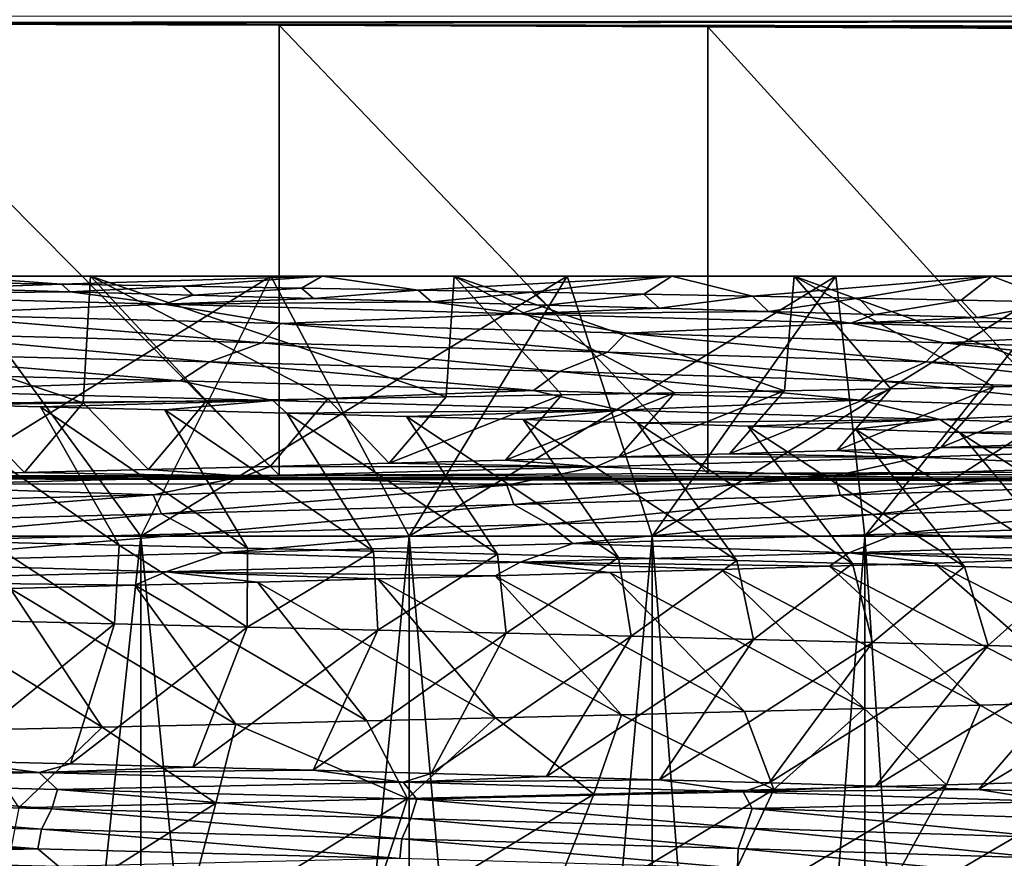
# Model space of a CAD drawing. Header units: metres. Extents: x -205 to 205, y -104 to 104.
# Tile 209 of 256: x -126.73 to -122.94, y -33.19 to -29.97. Entities that reach past the tile are written whole.
import ezdxf

# ---------------------------------------------------------------- set-up
doc = ezdxf.new("R2010")
doc.units = ezdxf.units.M
doc.layers.add('solid_01_2-CONSUMER_EHM_BOX_SW0001', color=7, linetype='CONTINUOUS')

msp = doc.modelspace()

# ---------------------------------------------------------------- linework, layer by layer
at = {"layer": 'solid_01_2-CONSUMER_EHM_BOX_SW0001'}
for points in [[(-200.010849, -74.958488), (-200.010773, 75.041512), (-0.010778, 75.04142)], [(-0.010849, -74.95858), (-200.010849, -74.958488), (-0.010778, 75.04142)], [(-112.002922, 40.641869, 63.099998), (-150.011154, -40.548634, 63.099998), (-150.011002, -39.448967, 63.099998)], [(-112.002922, 40.641869, 63.099998), (-112.003082, 39.542202, 63.099998), (-150.011154, -40.548634, 63.099998)], [(-112.002922, 40.641869, 63.099998), (-150.011002, -39.448967, 63.099998), (-149.999695, 39.547642, 63.099998)], [(-150.011154, -40.548634, 63.099998), (-112.003082, 39.542202, 63.099998), (-112.014389, -39.454407, 63.099998)], [(-173.512405, -37.4473, 108.5), (-88.501671, 37.540531, 108.5), (-173.501678, 37.5527, 108.5)], [(-173.512405, -37.4473, 108.5), (-88.512413, -37.459469, 108.5), (-88.501671, 37.540531, 108.5)], [(-129.218445, -29.980728, 9.104041), (-110.711334, -29.956289, 6), (-151.31134, -29.950476, 6)], [(-127.450356, -29.983692, 9.414596), (-110.711334, -29.956289, 6), (-129.218445, -29.980728, 9.104041)], [(-127.450356, -29.983692, 9.414596), (-110.768944, -30.013878, 12.6), (-110.711334, -29.956289, 6)], [(-127.450356, -29.983692, 9.414596), (-127.450607, -31.724094, 9.414596), (-125.729568, -31.719862, 9.927757)], [(-125.729317, -29.988417, 9.927757), (-110.768944, -30.013878, 12.6), (-127.450356, -29.983692, 9.414596)], [(-125.729317, -29.988417, 9.927757), (-127.450356, -29.983692, 9.414596), (-125.729568, -31.719862, 9.927757)], [(-125.729317, -29.988417, 9.927757), (-125.729568, -31.719862, 9.927757), (-124.07943, -31.713913, 10.63655)], [(-124.079185, -29.994837, 10.63655), (-110.768944, -30.013878, 12.6), (-125.729317, -29.988417, 9.927757)], [(-124.079185, -29.994837, 10.63655), (-125.729317, -29.988417, 9.927757), (-124.07943, -31.713913, 10.63655)], [(-124.079185, -29.994837, 10.63655), (-124.07943, -31.713913, 10.63655), (-122.522987, -31.706329, 11.531049)], [(-122.522743, -30.002867, 11.531049), (-110.768944, -30.013878, 12.6), (-124.079185, -29.994837, 10.63655)], [(-122.522743, -30.002867, 11.531049), (-124.079185, -29.994837, 10.63655), (-122.522987, -31.706329, 11.531049)], [(-126.99369, -30.953949, 34.199688), (-127.933792, -30.953814, 36.30542), (-126.455582, -30.954027, 35.816406)], [(-126.48317, -31.441334, 36.351681), (-126.455582, -30.954027, 35.816406), (-127.933792, -30.953814, 36.30542)], [(-126.48317, -31.441334, 36.351681), (-127.933792, -30.953814, 36.30542), (-126.966125, -31.448874, 36.533134)], [(-127.376099, -31.953894, 33.276855), (-126.99369, -30.953949, 34.199688), (-125.761543, -30.954126, 33.593327)], [(-127.376099, -31.953894, 15.723145), (-126.261688, -31.954054, 16.272701), (-126.99369, -30.953949, 14.800314)], [(-126.261688, -31.954054, 32.727299), (-127.376099, -31.953894, 33.276855), (-125.761543, -30.954126, 33.593327)], [(-127.040215, -30.977299, 12.939714), (-126.995468, -30.953949, 12.980997), (-126.567169, -30.985119, 13.104877)], [(-125.761543, -30.954126, 15.406674), (-125.563751, -30.954155, 13.583769), (-126.995468, -30.953949, 12.980997)], [(-126.567169, -30.985119, 13.104877), (-126.995468, -30.953949, 12.980997), (-125.563751, -30.954155, 13.583769)], [(-126.99369, -30.953949, 14.800314), (-125.761543, -30.954126, 15.406674), (-126.995468, -30.953949, 12.980997)], [(-125.761543, -30.954126, 33.593327), (-126.99369, -30.953949, 34.199688), (-126.455582, -30.954027, 35.816406)], [(-126.261688, -31.954054, 16.272701), (-125.761543, -30.954126, 15.406674), (-126.99369, -30.953949, 14.800314)], [(-126.567169, -30.985119, 13.104877), (-125.563751, -30.954155, 13.583769), (-126.101288, -30.992924, 13.289291)], [(-126.008224, -31.433798, 36.150856), (-126.455582, -30.954027, 35.816406), (-126.48317, -31.441334, 36.351681)], [(-125.761543, -30.954126, 33.593327), (-126.455582, -30.954027, 35.816406), (-125.055222, -30.954229, 35.147114)], [(-125.086197, -31.418634, 35.692776), (-125.055222, -30.954229, 35.147114), (-126.455582, -30.954027, 35.816406)], [(-125.542252, -31.426239, 35.931061), (-126.455582, -30.954027, 35.816406), (-126.008224, -31.433798, 36.150856)], [(-125.086197, -31.418634, 35.692776), (-126.455582, -30.954027, 35.816406), (-125.542252, -31.426239, 35.931061)], [(-126.261688, -31.954054, 32.727299), (-125.761543, -30.954126, 33.593327), (-124.620216, -30.95429, 32.829338)], [(-126.261688, -31.954054, 16.272701), (-125.228416, -31.954205, 16.963097), (-125.761543, -30.954126, 15.406674)], [(-125.228416, -31.954205, 32.036903), (-126.261688, -31.954054, 32.727299), (-124.620216, -30.95429, 32.829338)], [(-126.101288, -30.992924, 13.289291), (-125.563751, -30.954155, 13.583769), (-125.643333, -31.00071, 13.492638)], [(-125.761543, -30.954126, 15.406674), (-124.620216, -30.95429, 16.17066), (-125.563751, -30.954155, 13.583769)], [(-124.620216, -30.95429, 32.829338), (-125.761543, -30.954126, 33.593327), (-125.055222, -30.954229, 35.147114)], [(-125.228416, -31.954205, 16.963097), (-124.620216, -30.95429, 16.17066), (-125.761543, -30.954126, 15.406674)], [(-125.643333, -31.00071, 13.492638), (-125.563751, -30.954155, 13.583769), (-125.19429, -31.008457, 13.714476)], [(-124.620216, -30.95429, 16.17066), (-124.217369, -30.95435, 14.367545), (-125.563751, -30.954155, 13.583769)], [(-125.19429, -31.008457, 13.714476), (-125.563751, -30.954155, 13.583769), (-124.217369, -30.95435, 14.367545)], [(-125.228416, -31.954205, 32.036903), (-124.620216, -30.95429, 32.829338), (-123.586823, -30.954441, 31.924622)], [(-125.228416, -31.954205, 16.963097), (-124.294075, -31.954338, 17.782486), (-124.620216, -30.95429, 16.17066)], [(-124.294075, -31.954338, 31.217514), (-125.228416, -31.954205, 32.036903), (-123.586823, -30.954441, 31.924622)], [(-125.19429, -31.008457, 13.714476), (-124.217369, -30.95435, 14.367545), (-124.754921, -31.016165, 13.954379)], [(-124.640923, -31.410976, 35.436527), (-125.055222, -30.954229, 35.147114), (-125.086197, -31.418634, 35.692776)], [(-124.620216, -30.95429, 32.829338), (-125.055222, -30.954229, 35.147114), (-123.746719, -30.954416, 34.300041)], [(-123.784935, -31.395561, 34.871861), (-123.746719, -30.954416, 34.300041), (-125.055222, -30.954229, 35.147114)], [(-124.207001, -31.403278, 35.162754), (-125.055222, -30.954229, 35.147114), (-124.640923, -31.410976, 35.436527)], [(-123.784935, -31.395561, 34.871861), (-125.055222, -30.954229, 35.147114), (-124.207001, -31.403278, 35.162754)], [(-124.754921, -31.016165, 13.954379), (-124.217369, -30.95435, 14.367545), (-124.325722, -31.023855, 14.212029)], [(-124.620216, -30.95429, 16.17066), (-123.586823, -30.954441, 17.075378), (-124.217369, -30.95435, 14.367545)], [(-123.586823, -30.954441, 31.924622), (-124.620216, -30.95429, 32.829338), (-123.746719, -30.954416, 34.300041)], [(-124.294075, -31.954338, 17.782486), (-123.586823, -30.954441, 17.075378), (-124.620216, -30.95429, 16.17066)], [(-124.325722, -31.023855, 14.212029), (-124.217369, -30.95435, 14.367545), (-123.907166, -31.031551, 14.487119)], [(-124.294075, -31.954338, 31.217514), (-123.586823, -30.954441, 31.924622), (-122.682106, -30.954571, 30.891226)], [(-124.294075, -31.954338, 17.782486), (-123.474686, -31.954456, 18.716829), (-123.586823, -30.954441, 17.075378)], [(-123.474686, -31.954456, 30.283171), (-124.294075, -31.954338, 31.217514), (-122.682106, -30.954571, 30.891226)], [(-123.586823, -30.954441, 17.075378), (-122.986633, -30.954527, 15.310884), (-124.217369, -30.95435, 14.367545)], [(-123.907166, -31.031551, 14.487119), (-124.217369, -30.95435, 14.367545), (-122.986633, -30.954527, 15.310884)], [(-123.907166, -31.031551, 14.487119), (-122.986633, -30.954527, 15.310884), (-123.499741, -31.039274, 14.779347)], [(-123.375191, -31.387836, 34.564232), (-123.746719, -30.954416, 34.300041), (-123.784935, -31.395561, 34.871861)], [(-123.586823, -30.954441, 31.924622), (-123.746719, -30.954416, 34.300041), (-122.561409, -30.954588, 33.299549)], [(-122.59462, -31.372431, 33.900333), (-122.561409, -30.954588, 33.299549), (-123.746719, -30.954416, 34.300041)], [(-122.978264, -31.380121, 34.240261), (-123.746719, -30.954416, 34.300041), (-123.375191, -31.387836, 34.564232)], [(-122.59462, -31.372431, 33.900333), (-123.746719, -30.954416, 34.300041), (-122.978264, -31.380121, 34.240261)], [(-123.586823, -30.954441, 17.075378), (-122.682106, -30.954571, 18.108774), (-122.986633, -30.954527, 15.310884)], [(-122.682106, -30.954571, 30.891226), (-123.586823, -30.954441, 31.924622), (-122.561409, -30.954588, 33.299549)], [(-123.474686, -31.954456, 18.716829), (-122.682106, -30.954571, 18.108774), (-123.586823, -30.954441, 17.075378)], [(-123.499741, -31.039274, 14.779347), (-122.986633, -30.954527, 15.310884), (-123.103935, -31.047052, 15.088423)], [(-123.474686, -31.954456, 30.283171), (-122.682106, -30.954571, 30.891226), (-121.918121, -30.954681, 29.749899)], [(-123.474686, -31.954456, 18.716829), (-122.784294, -31.954556, 19.750099), (-122.682106, -30.954571, 18.108774)], [(-122.784294, -31.954556, 29.249901), (-123.474686, -31.954456, 30.283171), (-121.918121, -30.954681, 29.749899)], [(-123.103935, -31.047052, 15.088423), (-122.986633, -30.954527, 15.310884), (-122.720322, -31.054901, 15.414001)], [(-121.918121, -30.954681, 19.250101), (-121.88105, -30.954685, 16.409718), (-122.986633, -30.954527, 15.310884)], [(-122.720322, -31.054901, 15.414001), (-122.986633, -30.954527, 15.310884), (-121.88105, -30.954685, 16.409718)], [(-122.682106, -30.954571, 18.108774), (-121.918121, -30.954681, 19.250101), (-122.986633, -30.954527, 15.310884)], [(-127.013931, -31.000883, 12.994517), (-127.040215, -30.977299, 12.939714), (-126.567169, -30.985119, 13.104877)], [(-126.533066, -31.014261, 13.175609), (-127.013931, -31.000883, 12.994517), (-126.567169, -30.985119, 13.104877)], [(-126.533066, -31.014261, 13.175609), (-126.567169, -30.985119, 13.104877), (-126.101288, -30.992924, 13.289291)], [(-126.060326, -31.027451, 13.376275), (-126.533066, -31.014261, 13.175609), (-126.101288, -30.992924, 13.289291)], [(-126.060326, -31.027451, 13.376275), (-126.101288, -30.992924, 13.289291), (-125.643333, -31.00071, 13.492638)], [(-127.62439, -31.024675, 12.859061), (-127.013931, -31.000883, 12.994517), (-126.533066, -31.014261, 13.175609)], [(-127.62439, -31.024675, 12.859061), (-126.533066, -31.014261, 13.175609), (-126.173401, -31.061659, 13.383788)], [(-127.62439, -31.024675, 12.859061), (-126.173401, -31.061659, 13.383788), (-127.135429, -31.100246, 13.065533)], [(-126.173401, -31.061659, 13.383788), (-126.533066, -31.014261, 13.175609), (-126.060326, -31.027451, 13.376275)], [(-126.173401, -31.061659, 13.383788), (-126.060326, -31.027451, 13.376275), (-125.596474, -31.040434, 13.596131)], [(-125.596474, -31.040434, 13.596131), (-126.060326, -31.027451, 13.376275), (-125.643333, -31.00071, 13.492638)], [(-125.596474, -31.040434, 13.596131), (-125.643333, -31.00071, 13.492638), (-125.19429, -31.008457, 13.714476)], [(-125.142426, -31.053112, 13.834527), (-125.596474, -31.040434, 13.596131), (-125.19429, -31.008457, 13.714476)], [(-125.142426, -31.053112, 13.834527), (-125.19429, -31.008457, 13.714476), (-124.754921, -31.016165, 13.954379)], [(-124.698944, -31.065454, 14.091014), (-125.142426, -31.053112, 13.834527), (-124.754921, -31.016165, 13.954379)], [(-124.698944, -31.065454, 14.091014), (-124.754921, -31.016165, 13.954379), (-124.325722, -31.023855, 14.212029)], [(-124.266632, -31.077576, 14.365533), (-124.698944, -31.065454, 14.091014), (-124.325722, -31.023855, 14.212029)], [(-124.266632, -31.077576, 14.365533), (-124.325722, -31.023855, 14.212029), (-123.907166, -31.031551, 14.487119)], [(-123.8461, -31.08959, 14.657997), (-124.266632, -31.077576, 14.365533), (-123.907166, -31.031551, 14.487119)], [(-123.8461, -31.08959, 14.657997), (-123.907166, -31.031551, 14.487119), (-123.499741, -31.039274, 14.779347)], [(-126.173401, -31.061659, 13.383788), (-125.722321, -31.137018, 13.646832), (-127.135429, -31.100246, 13.065533)], [(-126.173401, -31.061659, 13.383788), (-125.596474, -31.040434, 13.596131), (-125.142426, -31.053112, 13.834527)], [(-126.173401, -31.061659, 13.383788), (-125.142426, -31.053112, 13.834527), (-124.80056, -31.098631, 14.088148)], [(-126.173401, -31.061659, 13.383788), (-124.80056, -31.098631, 14.088148), (-125.722321, -31.137018, 13.646832)], [(-124.80056, -31.098631, 14.088148), (-125.142426, -31.053112, 13.834527), (-124.698944, -31.065454, 14.091014)], [(-124.80056, -31.098631, 14.088148), (-124.698944, -31.065454, 14.091014), (-124.266632, -31.077576, 14.365533)], [(-123.437927, -31.101612, 14.968193), (-123.8461, -31.08959, 14.657997), (-123.499741, -31.039274, 14.779347)], [(-123.437927, -31.101612, 14.968193), (-123.499741, -31.039274, 14.779347), (-123.103935, -31.047052, 15.088423)], [(-123.042747, -31.113756, 15.295897), (-123.437927, -31.101612, 14.968193), (-123.103935, -31.047052, 15.088423)], [(-123.042747, -31.113756, 15.295897), (-123.103935, -31.047052, 15.088423), (-122.720322, -31.054901, 15.414001)], [(-122.661079, -31.126011, 15.640711), (-123.042747, -31.113756, 15.295897), (-122.720322, -31.054901, 15.414001)], [(-127.135429, -31.100246, 13.065533), (-125.795578, -31.210215, 13.643132), (-127.209618, -31.173416, 13.07074)], [(-127.135429, -31.100246, 13.065533), (-125.722321, -31.137018, 13.646832), (-125.795578, -31.210215, 13.643132)], [(-124.80056, -31.098631, 14.088148), (-124.393768, -31.173777, 14.401545), (-125.722321, -31.137018, 13.646832)], [(-124.80056, -31.098631, 14.088148), (-124.266632, -31.077576, 14.365533), (-123.8461, -31.08959, 14.657997)], [(-124.80056, -31.098631, 14.088148), (-123.8461, -31.08959, 14.657997), (-123.528534, -31.135588, 14.96139)], [(-124.80056, -31.098631, 14.088148), (-123.528534, -31.135588, 14.96139), (-124.393768, -31.173777, 14.401545)], [(-123.528534, -31.135588, 14.96139), (-123.8461, -31.08959, 14.657997), (-123.437927, -31.101612, 14.968193)], [(-123.528534, -31.135588, 14.96139), (-123.437927, -31.101612, 14.968193), (-123.042747, -31.113756, 15.295897)], [(-125.722321, -31.137018, 13.646832), (-124.465019, -31.247002, 14.389235), (-125.795578, -31.210215, 13.643132)], [(-125.722321, -31.137018, 13.646832), (-124.393768, -31.173777, 14.401545), (-124.465019, -31.247002, 14.389235)], [(-123.528534, -31.135588, 14.96139), (-123.171501, -31.21052, 15.318436), (-124.393768, -31.173777, 14.401545)], [(-123.528534, -31.135588, 14.96139), (-123.042747, -31.113756, 15.295897), (-122.661079, -31.126011, 15.640711)], [(-123.528534, -31.135588, 14.96139), (-122.661079, -31.126011, 15.640711), (-122.377609, -31.172529, 15.989125)], [(-123.528534, -31.135588, 14.96139), (-122.377609, -31.172529, 15.989125), (-123.171501, -31.21052, 15.318436)], [(-127.209618, -31.173416, 13.07074), (-125.997749, -31.284206, 13.551562), (-127.425247, -31.247318, 13.00431)], [(-127.209618, -31.173416, 13.07074), (-125.795578, -31.210215, 13.643132), (-125.997749, -31.284206, 13.551562)], [(-124.393768, -31.173777, 14.401545), (-123.239761, -31.283773, 15.297942), (-124.465019, -31.247002, 14.389235)], [(-124.393768, -31.173777, 14.401545), (-123.171501, -31.21052, 15.318436), (-123.239761, -31.283773, 15.297942)], [(-122.377609, -31.172529, 15.989125), (-122.074486, -31.247246, 16.382086), (-123.171501, -31.21052, 15.318436)], [(-125.795578, -31.210215, 13.643132), (-124.650856, -31.321085, 14.27482), (-125.997749, -31.284206, 13.551562)], [(-125.795578, -31.210215, 13.643132), (-124.465019, -31.247002, 14.389235), (-124.650856, -31.321085, 14.27482)], [(-123.171501, -31.21052, 15.318436), (-122.13887, -31.320526, 16.353981), (-123.239761, -31.283773, 15.297942)], [(-123.171501, -31.21052, 15.318436), (-122.074486, -31.247246, 16.382086), (-122.13887, -31.320526, 16.353981)], [(-127.425247, -31.247318, 13.00431), (-126.109451, -31.357441, 13.475553), (-127.547791, -31.320498, 12.942412)], [(-127.425247, -31.247318, 13.00431), (-125.997749, -31.284206, 13.551562), (-126.109451, -31.357441, 13.475553)], [(-124.465019, -31.247002, 14.389235), (-123.406746, -31.357946, 15.163241), (-124.650856, -31.321085, 14.27482)], [(-124.465019, -31.247002, 14.389235), (-123.239761, -31.283773, 15.297942), (-123.406746, -31.357946, 15.163241)], [(-125.997749, -31.284206, 13.551562), (-124.75013, -31.394373, 14.186449), (-126.109451, -31.357441, 13.475553)], [(-125.997749, -31.284206, 13.551562), (-124.650856, -31.321085, 14.27482), (-124.75013, -31.394373, 14.186449)], [(-123.239761, -31.283773, 15.297942), (-122.285004, -31.394793, 16.201996), (-123.406746, -31.357946, 15.163241)], [(-123.239761, -31.283773, 15.297942), (-122.13887, -31.320526, 16.353981), (-122.285004, -31.394793, 16.201996)], [(-127.547791, -31.320498, 12.942412), (-126.109451, -31.357441, 13.475553), (-127.174721, -31.395668, 13.012691)], [(-124.650856, -31.321085, 14.27482), (-123.492264, -31.431292, 15.064348), (-124.75013, -31.394373, 14.186449)], [(-124.650856, -31.321085, 14.27482), (-123.406746, -31.357946, 15.163241), (-123.492264, -31.431292, 15.064348)], [(-126.109451, -31.357441, 13.475553), (-125.753838, -31.432463, 13.589856), (-127.174721, -31.395668, 13.012691)], [(-126.109451, -31.357441, 13.475553), (-124.75013, -31.394373, 14.186449), (-125.753838, -31.432463, 13.589856)], [(-123.406746, -31.357946, 15.163241), (-122.355789, -31.468191, 16.094694), (-123.492264, -31.431292, 15.064348)], [(-123.406746, -31.357946, 15.163241), (-122.285004, -31.394793, 16.201996), (-122.355789, -31.468191, 16.094694)], [(-123.182114, -31.613129, 33.823212), (-122.59462, -31.372431, 33.900333), (-122.978264, -31.380121, 34.240261)], [(-123.182114, -31.613129, 33.823212), (-122.794685, -31.600964, 33.483631), (-122.59462, -31.372431, 33.900333)], [(-127.174721, -31.395668, 13.012691), (-125.753838, -31.432463, 13.589856), (-127.134354, -31.444319, 12.959406)], [(-124.75013, -31.394373, 14.186449), (-124.417084, -31.469244, 14.341533), (-125.753838, -31.432463, 13.589856)], [(-125.306236, -31.673689, 35.254932), (-124.640923, -31.410976, 35.436527), (-125.086197, -31.418634, 35.692776)], [(-125.306236, -31.673689, 35.254932), (-124.858658, -31.661596, 35.005169), (-124.640923, -31.410976, 35.436527)], [(-124.858658, -31.661596, 35.005169), (-124.207001, -31.403278, 35.162754), (-124.640923, -31.410976, 35.436527)], [(-124.858658, -31.661596, 35.005169), (-124.421906, -31.6495, 34.736816), (-124.207001, -31.403278, 35.162754)], [(-124.75013, -31.394373, 14.186449), (-123.492264, -31.431292, 15.064348), (-124.417084, -31.469244, 14.341533)], [(-124.421906, -31.6495, 34.736816), (-123.784935, -31.395561, 34.871861), (-124.207001, -31.403278, 35.162754)], [(-124.421906, -31.6495, 34.736816), (-123.996521, -31.637396, 34.450195), (-123.784935, -31.395561, 34.871861)], [(-123.996521, -31.637396, 34.450195), (-123.375191, -31.387836, 34.564232), (-123.784935, -31.395561, 34.871861)], [(-123.996521, -31.637396, 34.450195), (-123.583054, -31.625273, 34.14558), (-123.375191, -31.387836, 34.564232)], [(-123.583054, -31.625273, 34.14558), (-122.978264, -31.380121, 34.240261), (-123.375191, -31.387836, 34.564232)], [(-123.583054, -31.625273, 34.14558), (-123.182114, -31.613129, 33.823212), (-122.978264, -31.380121, 34.240261)], [(-127.194466, -31.722166, 36.060596), (-126.709045, -31.710024, 35.888977), (-126.966125, -31.448874, 36.533134)], [(-125.753838, -31.432463, 13.589856), (-126.648056, -31.456656, 13.134436), (-127.134354, -31.444319, 12.959406)], [(-126.34494, -31.989016, 12.152411), (-127.134354, -31.444319, 12.959406), (-126.648056, -31.456656, 13.134436)], [(-126.34494, -31.989016, 12.152411), (-126.84639, -31.977285, 11.974358), (-127.134354, -31.444319, 12.959406)], [(-126.709045, -31.710024, 35.888977), (-126.48317, -31.441334, 36.351681), (-126.966125, -31.448874, 36.533134)], [(-126.709045, -31.710024, 35.888977), (-126.231941, -31.697895, 35.697227), (-126.48317, -31.441334, 36.351681)], [(-125.753838, -31.432463, 13.589856), (-126.169586, -31.468988, 13.329875), (-126.648056, -31.456656, 13.134436)], [(-126.231941, -31.697895, 35.697227), (-126.008224, -31.433798, 36.150856), (-126.48317, -31.441334, 36.351681)], [(-126.231941, -31.697895, 35.697227), (-125.76416, -31.685785, 35.485752), (-126.008224, -31.433798, 36.150856)], [(-125.753838, -31.432463, 13.589856), (-125.699829, -31.481321, 13.545368), (-126.169586, -31.468988, 13.329875)], [(-125.76416, -31.685785, 35.485752), (-125.542252, -31.426239, 35.931061), (-126.008224, -31.433798, 36.150856)], [(-125.76416, -31.685785, 35.485752), (-125.306236, -31.673689, 35.254932), (-125.542252, -31.426239, 35.931061)], [(-125.753838, -31.432463, 13.589856), (-124.417084, -31.469244, 14.341533), (-125.699829, -31.481321, 13.545368)], [(-125.306236, -31.673689, 35.254932), (-125.086197, -31.418634, 35.692776), (-125.542252, -31.426239, 35.931061)], [(-123.492264, -31.431292, 15.064348), (-123.186371, -31.50601, 15.256531), (-124.417084, -31.469244, 14.341533)], [(-123.492264, -31.431292, 15.064348), (-122.355789, -31.468191, 16.094694), (-123.186371, -31.50601, 15.256531)], [(-125.851074, -32.000744, 12.350531), (-126.648056, -31.456656, 13.134436), (-126.169586, -31.468988, 13.329875)], [(-125.851074, -32.000744, 12.350531), (-126.34494, -31.989016, 12.152411), (-126.648056, -31.456656, 13.134436)], [(-125.365601, -32.01247, 12.568393), (-126.169586, -31.468988, 13.329875), (-125.699829, -31.481321, 13.545368)], [(-125.365601, -32.01247, 12.568393), (-125.851074, -32.000744, 12.350531), (-126.169586, -31.468988, 13.329875)], [(-124.417084, -31.469244, 14.341533), (-125.239624, -31.493652, 13.780558), (-125.699829, -31.481321, 13.545368)], [(-124.889297, -32.024197, 12.805645), (-125.699829, -31.481321, 13.545368), (-125.239624, -31.493652, 13.780558)], [(-124.889297, -32.024197, 12.805645), (-125.365601, -32.01247, 12.568393), (-125.699829, -31.481321, 13.545368)], [(-124.417084, -31.469244, 14.341533), (-124.789848, -31.505981, 14.035086), (-125.239624, -31.493652, 13.780558)], [(-124.417084, -31.469244, 14.341533), (-124.351364, -31.518309, 14.308574), (-124.789848, -31.505981, 14.035086)], [(-124.417084, -31.469244, 14.341533), (-123.186371, -31.50601, 15.256531), (-124.351364, -31.518309, 14.308574)], [(-122.355789, -31.468191, 16.094694), (-122.080833, -31.542759, 16.319471), (-123.186371, -31.50601, 15.256531)], [(-124.422951, -32.035919, 13.061901), (-125.239624, -31.493652, 13.780558), (-124.789848, -31.505981, 14.035086)], [(-124.422951, -32.035919, 13.061901), (-124.889297, -32.024197, 12.805645), (-125.239624, -31.493652, 13.780558)], [(-123.9673, -32.047642, 13.336744), (-124.789848, -31.505981, 14.035086), (-124.351364, -31.518309, 14.308574)], [(-123.9673, -32.047642, 13.336744), (-124.422951, -32.035919, 13.061901), (-124.789848, -31.505981, 14.035086)], [(-123.186371, -31.50601, 15.256531), (-123.924927, -31.530634, 14.600487), (-124.351364, -31.518309, 14.308574)], [(-123.523102, -32.059357, 13.629728), (-124.351364, -31.518309, 14.308574), (-123.924927, -31.530634, 14.600487)], [(-123.523102, -32.059357, 13.629728), (-123.9673, -32.047642, 13.336744), (-124.351364, -31.518309, 14.308574)], [(-123.186371, -31.50601, 15.256531), (-123.511253, -31.542953, 14.910222), (-123.924927, -31.530634, 14.600487)], [(-123.186371, -31.50601, 15.256531), (-123.111053, -31.555271, 15.237175), (-123.511253, -31.542953, 14.910222)], [(-123.186371, -31.50601, 15.256531), (-122.080833, -31.542759, 16.319471), (-123.111053, -31.555271, 15.237175)], [(-123.09108, -32.071068, 13.940378), (-123.924927, -31.530634, 14.600487), (-123.511253, -31.542953, 14.910222)], [(-123.09108, -32.071068, 13.940378), (-123.523102, -32.059357, 13.629728), (-123.924927, -31.530634, 14.600487)], [(-122.671921, -32.082771, 14.268188), (-123.511253, -31.542953, 14.910222), (-123.111053, -31.555271, 15.237175)], [(-122.671921, -32.082771, 14.268188), (-123.09108, -32.071068, 13.940378), (-123.511253, -31.542953, 14.910222)], [(-122.080833, -31.542759, 16.319471), (-122.725052, -31.567587, 15.580745), (-123.111053, -31.555271, 15.237175)], [(-122.266319, -32.09446, 14.612625), (-123.111053, -31.555271, 15.237175), (-122.725052, -31.567587, 15.580745)], [(-122.266319, -32.09446, 14.612625), (-122.671921, -32.082771, 14.268188), (-123.111053, -31.555271, 15.237175)], [(-122.141357, -31.613855, 32.764278), (-122.794685, -31.600964, 33.483631), (-123.182114, -31.613129, 33.823212)], [(-123.262718, -31.650469, 33.824089), (-123.996521, -31.637396, 34.450195), (-124.421906, -31.6495, 34.736816)], [(-123.262718, -31.650469, 33.824089), (-123.583054, -31.625273, 34.14558), (-123.996521, -31.637396, 34.450195)], [(-123.262718, -31.650469, 33.824089), (-123.182114, -31.613129, 33.823212), (-123.583054, -31.625273, 34.14558)], [(-122.141357, -31.613855, 32.764278), (-123.182114, -31.613129, 33.823212), (-123.262718, -31.650469, 33.824089)], [(-122.141357, -31.613855, 32.764278), (-123.262718, -31.650469, 33.824089), (-122.447662, -31.686005, 33.010551)], [(-124.509903, -31.687063, 34.732567), (-125.306236, -31.673689, 35.254932), (-125.76416, -31.685785, 35.485752)], [(-124.509903, -31.687063, 34.732567), (-124.858658, -31.661596, 35.005169), (-125.306236, -31.673689, 35.254932)], [(-124.509903, -31.687063, 34.732567), (-124.421906, -31.6495, 34.736816), (-124.858658, -31.661596, 35.005169)], [(-123.262718, -31.650469, 33.824089), (-124.421906, -31.6495, 34.736816), (-124.509903, -31.687063, 34.732567)], [(-123.262718, -31.650469, 33.824089), (-124.509903, -31.687063, 34.732567), (-123.591095, -31.722408, 34.024017)], [(-123.262718, -31.650469, 33.824089), (-123.591095, -31.722408, 34.024017), (-122.447662, -31.686005, 33.010551)], [(-125.862129, -31.723642, 35.475727), (-126.709045, -31.710024, 35.888977), (-127.194466, -31.722166, 36.060596)], [(-125.862129, -31.723642, 35.475727), (-126.231941, -31.697895, 35.697227), (-126.709045, -31.710024, 35.888977)], [(-125.862129, -31.723642, 35.475727), (-125.76416, -31.685785, 35.485752), (-126.231941, -31.697895, 35.697227)], [(-124.509903, -31.687063, 34.732567), (-125.76416, -31.685785, 35.485752), (-125.862129, -31.723642, 35.475727)], [(-124.509903, -31.687063, 34.732567), (-125.862129, -31.723642, 35.475727), (-124.853539, -31.758793, 34.884865)], [(-124.07943, -31.713913, 10.63655), (-125.729568, -31.719862, 9.927757), (-112.511597, -31.756031, 6)], [(-124.509903, -31.687063, 34.732567), (-124.853539, -31.758793, 34.884865), (-123.591095, -31.722408, 34.024017)], [(-122.522987, -31.706329, 11.531049), (-124.07943, -31.713913, 10.63655), (-112.511597, -31.756031, 6)], [(-122.447662, -31.686005, 33.010551), (-123.591095, -31.722408, 34.024017), (-123.569695, -31.796051, 33.971012)], [(-122.447662, -31.686005, 33.010551), (-123.569695, -31.796051, 33.971012), (-122.432358, -31.759619, 32.954449)], [(-149.512772, -39.950733, 6), (-112.512764, -39.956032, 6), (-149.511597, -31.750734, 6)], [(-132.804474, -31.726038, 9.104041), (-149.511597, -31.750734, 6), (-112.511597, -31.756031, 6)], [(-112.512764, -39.956032, 6), (-112.511597, -31.756031, 6), (-149.511597, -31.750734, 6)], [(-131.011597, -31.727201, 9), (-132.804474, -31.726038, 9.104041), (-112.511597, -31.756031, 6)], [(-129.218704, -31.726551, 9.104041), (-131.011597, -31.727201, 9), (-112.511597, -31.756031, 6)], [(-127.450607, -31.724094, 9.414596), (-129.218704, -31.726551, 9.104041), (-112.511597, -31.756031, 6)], [(-125.729568, -31.719862, 9.927757), (-127.450607, -31.724094, 9.414596), (-112.511597, -31.756031, 6)], [(-125.862129, -31.723642, 35.475727), (-127.194466, -31.722166, 36.060596), (-127.29792, -31.76021, 36.040668)], [(-125.862129, -31.723642, 35.475727), (-127.29792, -31.76021, 36.040668), (-126.214371, -31.795164, 35.579697)], [(-125.862129, -31.723642, 35.475727), (-126.214371, -31.795164, 35.579697), (-124.853539, -31.758793, 34.884865)], [(-123.591095, -31.722408, 34.024017), (-124.853539, -31.758793, 34.884865), (-124.826584, -31.832464, 34.835548)], [(-123.591095, -31.722408, 34.024017), (-124.826584, -31.832464, 34.835548), (-123.569695, -31.796051, 33.971012)], [(-127.29792, -31.76021, 36.040668), (-127.652245, -31.831526, 36.0966), (-126.214371, -31.795164, 35.579697)], [(-124.853539, -31.758793, 34.884865), (-126.214371, -31.795164, 35.579697), (-126.182434, -31.868862, 35.534637)], [(-124.853539, -31.758793, 34.884865), (-126.182434, -31.868862, 35.534637), (-124.826584, -31.832464, 34.835548)], [(-122.432358, -31.759619, 32.954449), (-123.569695, -31.796051, 33.971012), (-123.444252, -31.871508, 33.867325)], [(-122.432358, -31.759619, 32.954449), (-123.444252, -31.871508, 33.867325), (-122.318512, -31.834988, 32.833012)], [(-126.214371, -31.795164, 35.579697), (-127.652245, -31.831526, 36.0966), (-127.615952, -31.905251, 36.056259)], [(-126.214371, -31.795164, 35.579697), (-127.615952, -31.905251, 36.056259), (-126.182434, -31.868862, 35.534637)], [(-123.569695, -31.796051, 33.971012), (-124.826584, -31.832464, 34.835548), (-124.692207, -31.908012, 34.750443)], [(-123.569695, -31.796051, 33.971012), (-124.692207, -31.908012, 34.750443), (-123.444252, -31.871508, 33.867325)], [(-124.826584, -31.832464, 34.835548), (-126.182434, -31.868862, 35.534637), (-126.041748, -31.9445, 35.468742)], [(-124.826584, -31.832464, 34.835548), (-126.041748, -31.9445, 35.468742), (-124.692207, -31.908012, 34.750443)], [(-122.318512, -31.834988, 32.833012), (-123.444252, -31.871508, 33.867325), (-123.353851, -31.945621, 33.823811)], [(-122.318512, -31.834988, 32.833012), (-123.353851, -31.945621, 33.823811), (-122.232864, -31.909046, 32.776749)], [(-126.182434, -31.868862, 35.534637), (-127.615952, -31.905251, 36.056259), (-127.471588, -31.980978, 36.009777)], [(-126.182434, -31.868862, 35.534637), (-127.471588, -31.980978, 36.009777), (-126.041748, -31.9445, 35.468742)], [(-123.444252, -31.871508, 33.867325), (-124.692207, -31.908012, 34.750443), (-124.598915, -31.98218, 34.719891)], [(-123.444252, -31.871508, 33.867325), (-124.598915, -31.98218, 34.719891), (-123.353851, -31.945621, 33.823811)], [(-124.692207, -31.908012, 34.750443), (-126.041748, -31.9445, 35.468742), (-125.947365, -32.018723, 35.451187)], [(-124.692207, -31.908012, 34.750443), (-125.947365, -32.018723, 35.451187), (-124.598915, -31.98218, 34.719891)], [(-122.232864, -31.909046, 32.776749), (-123.353851, -31.945621, 33.823811), (-122.392975, -31.981779, 33.008644)], [(-126.041748, -31.9445, 35.468742), (-127.471588, -31.980978, 36.009777), (-127.377838, -32.055252, 36.005016)], [(-126.041748, -31.9445, 35.468742), (-127.377838, -32.055252, 36.005016), (-125.947365, -32.018723, 35.451187)], [(-127.377609, -42.453896, 33.276855), (-127.376099, -31.953894, 33.276855), (-126.261688, -31.954054, 32.727299)], [(-127.377609, -42.453896, 15.723145), (-126.263199, -42.454056, 16.272701), (-127.376099, -31.953894, 15.723145)], [(-127.377609, -42.453896, 33.276855), (-126.261688, -31.954054, 32.727299), (-126.263199, -42.454056, 32.727299)], [(-126.263199, -42.454056, 16.272701), (-126.261688, -31.954054, 16.272701), (-127.376099, -31.953894, 15.723145)], [(-126.363281, -32.29163, 12.145512), (-126.883072, -32.279301, 11.962233), (-126.84639, -31.977285, 11.974358)], [(-126.363281, -32.29163, 12.145512), (-126.84639, -31.977285, 11.974358), (-126.34494, -31.989016, 12.152411)], [(-126.263199, -42.454056, 32.727299), (-126.261688, -31.954054, 32.727299), (-125.228416, -31.954205, 32.036903)], [(-126.263199, -42.454056, 16.272701), (-125.229927, -42.454205, 16.963097), (-126.261688, -31.954054, 16.272701)], [(-126.263199, -42.454056, 32.727299), (-125.228416, -31.954205, 32.036903), (-125.229927, -42.454205, 32.036903)], [(-125.229927, -42.454205, 16.963097), (-125.228416, -31.954205, 16.963097), (-126.261688, -31.954054, 16.272701)], [(-125.229927, -42.454205, 32.036903), (-125.228416, -31.954205, 32.036903), (-124.294075, -31.954338, 31.217514)], [(-125.229927, -42.454205, 16.963097), (-124.295586, -42.454338, 17.782486), (-125.228416, -31.954205, 16.963097)], [(-125.229927, -42.454205, 32.036903), (-124.294075, -31.954338, 31.217514), (-124.295586, -42.454338, 31.217514)], [(-124.295586, -42.454338, 17.782486), (-124.294075, -31.954338, 17.782486), (-125.228416, -31.954205, 16.963097)], [(-123.353851, -31.945621, 33.823811), (-124.598915, -31.98218, 34.719891), (-123.537292, -32.018204, 34.029598)], [(-124.295586, -42.454338, 31.217514), (-124.294075, -31.954338, 31.217514), (-123.474686, -31.954456, 30.283171)], [(-124.295586, -42.454338, 17.782486), (-123.476196, -42.454456, 18.716829), (-124.294075, -31.954338, 17.782486)], [(-124.295586, -42.454338, 31.217514), (-123.474686, -31.954456, 30.283171), (-123.476196, -42.454456, 30.283171)], [(-123.476196, -42.454456, 18.716829), (-123.474686, -31.954456, 18.716829), (-124.294075, -31.954338, 17.782486)], [(-123.353851, -31.945621, 33.823811), (-123.537292, -32.018204, 34.029598), (-122.392975, -31.981779, 33.008644)], [(-123.476196, -42.454456, 30.283171), (-123.474686, -31.954456, 30.283171), (-122.784294, -31.954556, 29.249901)], [(-123.476196, -42.454456, 18.716829), (-122.785805, -42.454556, 19.750099), (-123.474686, -31.954456, 18.716829)], [(-123.476196, -42.454456, 30.283171), (-122.784294, -31.954556, 29.249901), (-122.785805, -42.454556, 29.249901)], [(-122.785805, -42.454556, 19.750099), (-122.784294, -31.954556, 19.750099), (-123.474686, -31.954456, 18.716829)], [(-125.851601, -32.303764, 12.350327), (-126.363281, -32.29163, 12.145512), (-126.34494, -31.989016, 12.152411)], [(-125.851601, -32.303764, 12.350327), (-126.34494, -31.989016, 12.152411), (-125.851074, -32.000744, 12.350531)], [(-124.598915, -31.98218, 34.719891), (-125.947365, -32.018723, 35.451187), (-124.801636, -32.054611, 34.897644)], [(-125.851601, -32.303764, 12.350327), (-125.851074, -32.000744, 12.350531), (-125.365601, -32.01247, 12.568393)], [(-125.348907, -32.315712, 12.576328), (-125.851601, -32.303764, 12.350327), (-125.365601, -32.01247, 12.568393)], [(-125.348907, -32.315712, 12.576328), (-125.365601, -32.01247, 12.568393), (-124.889297, -32.024197, 12.805645)], [(-124.598915, -31.98218, 34.719891), (-124.801636, -32.054611, 34.897644), (-123.537292, -32.018204, 34.029598)], [(-123.537292, -32.018204, 34.029598), (-124.801636, -32.054611, 34.897644), (-123.610901, -32.069744, 34.166862)], [(-123.537292, -32.018204, 34.029598), (-123.610901, -32.069744, 34.166862), (-123.207489, -32.05756, 33.844387)], [(-122.392975, -31.981779, 33.008644), (-123.537292, -32.018204, 34.029598), (-122.443695, -32.033176, 33.149529)], [(-123.537292, -32.018204, 34.029598), (-123.207489, -32.05756, 33.844387), (-122.818169, -32.045368, 33.505096)], [(-123.537292, -32.018204, 34.029598), (-122.818169, -32.045368, 33.505096), (-122.443695, -32.033176, 33.149529)], [(-127.377838, -32.055252, 36.005016), (-127.606903, -32.127384, 36.122498), (-126.165306, -32.091003, 35.599297)], [(-125.947365, -32.018723, 35.451187), (-127.377838, -32.055252, 36.005016), (-126.165306, -32.091003, 35.599297)], [(-125.947365, -32.018723, 35.451187), (-126.165306, -32.091003, 35.599297), (-124.801636, -32.054611, 34.897644)], [(-124.801636, -32.054611, 34.897644), (-126.165306, -32.091003, 35.599297), (-124.897942, -32.106293, 35.028122)], [(-124.856079, -32.327541, 12.823118), (-125.348907, -32.315712, 12.576328), (-124.889297, -32.024197, 12.805645)], [(-124.801636, -32.054611, 34.897644), (-124.897942, -32.106293, 35.028122), (-124.456902, -32.094112, 34.759254)], [(-124.856079, -32.327541, 12.823118), (-124.889297, -32.024197, 12.805645), (-124.422951, -32.035919, 13.061901)], [(-124.373993, -32.33934, 13.090264), (-124.856079, -32.327541, 12.823118), (-124.422951, -32.035919, 13.061901)], [(-124.801636, -32.054611, 34.897644), (-124.456902, -32.094112, 34.759254), (-124.027634, -32.081928, 34.471992)], [(-124.801636, -32.054611, 34.897644), (-124.027634, -32.081928, 34.471992), (-123.610901, -32.069744, 34.166862)], [(-124.373993, -32.33934, 13.090264), (-124.422951, -32.035919, 13.061901), (-123.9673, -32.047642, 13.336744)], [(-123.903488, -32.351185, 13.377298), (-124.373993, -32.33934, 13.090264), (-123.9673, -32.047642, 13.336744)], [(-123.903488, -32.351185, 13.377298), (-123.9673, -32.047642, 13.336744), (-123.523102, -32.059357, 13.629728)], [(-122.818169, -32.045368, 33.505096), (-123.207489, -32.05756, 33.844387), (-122.179245, -32.580841, 34.309612)], [(-126.165306, -32.091003, 35.599297), (-127.606903, -32.127384, 36.122498), (-126.28392, -32.142834, 35.719147)], [(-126.165306, -32.091003, 35.599297), (-126.28392, -32.142834, 35.719147), (-125.812233, -32.130653, 35.508572)], [(-126.165306, -32.091003, 35.599297), (-125.812233, -32.130653, 35.508572), (-125.349976, -32.118473, 35.278069)], [(-126.165306, -32.091003, 35.599297), (-125.349976, -32.118473, 35.278069), (-124.897942, -32.106293, 35.028122)], [(-124.456902, -32.094112, 34.759254), (-124.897942, -32.106293, 35.028122), (-123.938744, -32.628975, 35.64513)], [(-124.027634, -32.081928, 34.471992), (-124.456902, -32.094112, 34.759254), (-123.478256, -32.616951, 35.339184)], [(-124.456902, -32.094112, 34.759254), (-123.938744, -32.628975, 35.64513), (-123.478256, -32.616951, 35.339184)], [(-123.610901, -32.069744, 34.166862), (-124.027634, -32.081928, 34.471992), (-123.030998, -32.604919, 35.014229)], [(-124.027634, -32.081928, 34.471992), (-123.478256, -32.616951, 35.339184), (-123.030998, -32.604919, 35.014229)], [(-123.445381, -32.363163, 13.683716), (-123.903488, -32.351185, 13.377298), (-123.523102, -32.059357, 13.629728)], [(-123.207489, -32.05756, 33.844387), (-123.610901, -32.069744, 34.166862), (-122.59774, -32.592884, 34.670841)], [(-123.610901, -32.069744, 34.166862), (-123.030998, -32.604919, 35.014229), (-122.59774, -32.592884, 34.670841)], [(-123.445381, -32.363163, 13.683716), (-123.523102, -32.059357, 13.629728), (-123.09108, -32.071068, 13.940378)], [(-123.000481, -32.375332, 14.008977), (-123.445381, -32.363163, 13.683716), (-123.09108, -32.071068, 13.940378)], [(-123.207489, -32.05756, 33.844387), (-122.59774, -32.592884, 34.670841), (-122.179245, -32.580841, 34.309612)], [(-123.000481, -32.375332, 14.008977), (-123.09108, -32.071068, 13.940378), (-122.671921, -32.082771, 14.268188)], [(-122.569565, -32.387657, 14.352509), (-123.000481, -32.375332, 14.008977), (-122.671921, -32.082771, 14.268188)], [(-127.606903, -32.127384, 36.122498), (-126.76416, -32.155014, 35.909489), (-126.28392, -32.142834, 35.719147)], [(-125.812233, -32.130653, 35.508572), (-126.28392, -32.142834, 35.719147), (-125.391335, -32.665016, 36.443707)], [(-125.349976, -32.118473, 35.278069), (-125.812233, -32.130653, 35.508572), (-124.896118, -32.653008, 36.197876)], [(-125.812233, -32.130653, 35.508572), (-125.391335, -32.665016, 36.443707), (-124.896118, -32.653008, 36.197876)], [(-124.897942, -32.106293, 35.028122), (-125.349976, -32.118473, 35.278069), (-124.411644, -32.640995, 35.93153)], [(-125.349976, -32.118473, 35.278069), (-124.896118, -32.653008, 36.197876), (-124.411644, -32.640995, 35.93153)], [(-124.897942, -32.106293, 35.028122), (-124.411644, -32.640995, 35.93153), (-123.938744, -32.628975, 35.64513)], [(-126.76416, -32.155014, 35.909489), (-127.252075, -32.167194, 36.079327), (-126.410484, -32.689034, 36.872124)], [(-127.252075, -32.167194, 36.079327), (-126.932648, -32.701038, 37.053963), (-126.410484, -32.689034, 36.872124)], [(-126.28392, -32.142834, 35.719147), (-126.76416, -32.155014, 35.909489), (-125.896416, -32.677025, 36.668587)], [(-126.76416, -32.155014, 35.909489), (-126.410484, -32.689034, 36.872124), (-125.896416, -32.677025, 36.668587)], [(-126.28392, -32.142834, 35.719147), (-125.896416, -32.677025, 36.668587), (-125.391335, -32.665016, 36.443707)], [(-127.010155, -32.818127, 13.001937), (-126.883072, -32.279301, 11.962233), (-126.363281, -32.29163, 12.145512)], [(-126.53157, -32.830307, 13.179706), (-127.010155, -32.818127, 13.001937), (-126.363281, -32.29163, 12.145512)], [(-126.53157, -32.830307, 13.179706), (-126.363281, -32.29163, 12.145512), (-125.851601, -32.303764, 12.350327)], [(-126.060875, -32.842484, 13.377418), (-126.53157, -32.830307, 13.179706), (-125.851601, -32.303764, 12.350327)], [(-126.060875, -32.842484, 13.377418), (-125.851601, -32.303764, 12.350327), (-125.348907, -32.315712, 12.576328)], [(-125.598457, -32.854671, 13.595038), (-126.060875, -32.842484, 13.377418), (-125.348907, -32.315712, 12.576328)], [(-125.598457, -32.854671, 13.595038), (-125.348907, -32.315712, 12.576328), (-124.856079, -32.327541, 12.823118)], [(-125.144684, -32.866886, 13.832448), (-125.598457, -32.854671, 13.595038), (-124.856079, -32.327541, 12.823118)], [(-125.144684, -32.866886, 13.832448), (-124.856079, -32.327541, 12.823118), (-124.373993, -32.33934, 13.090264)], [(-124.70015, -32.879128, 14.089403), (-125.144684, -32.866886, 13.832448), (-124.373993, -32.33934, 13.090264)], [(-124.70015, -32.879128, 14.089403), (-124.373993, -32.33934, 13.090264), (-123.903488, -32.351185, 13.377298)], [(-124.266014, -32.891392, 14.365346), (-124.70015, -32.879128, 14.089403), (-123.903488, -32.351185, 13.377298)], [(-124.266014, -32.891392, 14.365346), (-123.903488, -32.351185, 13.377298), (-123.445381, -32.363163, 13.683716)], [(-123.843445, -32.903667, 14.659627), (-124.266014, -32.891392, 14.365346), (-123.445381, -32.363163, 13.683716)], [(-123.843445, -32.903667, 14.659627), (-123.445381, -32.363163, 13.683716), (-123.000481, -32.375332, 14.008977)], [(-123.433578, -32.915943, 14.971533), (-123.843445, -32.903667, 14.659627), (-123.000481, -32.375332, 14.008977)], [(-123.433578, -32.915943, 14.971533), (-123.000481, -32.375332, 14.008977), (-122.569565, -32.387657, 14.352509)], [(-123.037529, -32.928207, 15.300296), (-123.433578, -32.915943, 14.971533), (-122.569565, -32.387657, 14.352509)], [(-123.037529, -32.928207, 15.300296), (-122.569565, -32.387657, 14.352509), (-122.153374, -32.400059, 14.713722)], [(-122.656342, -32.940456, 15.645084), (-123.037529, -32.928207, 15.300296), (-122.153374, -32.400059, 14.713722)], [(-123.938744, -32.628975, 35.64513), (-123.826004, -32.928688, 35.572754), (-123.478256, -32.616951, 35.339184)], [(-123.478256, -32.616951, 35.339184), (-123.826004, -32.928688, 35.572754), (-123.160843, -32.911098, 35.111504)], [(-123.478256, -32.616951, 35.339184), (-123.160843, -32.911098, 35.111504), (-123.030998, -32.604919, 35.014229)], [(-123.030998, -32.604919, 35.014229), (-123.160843, -32.911098, 35.111504), (-122.5252, -32.893406, 34.610355)], [(-123.030998, -32.604919, 35.014229), (-122.5252, -32.893406, 34.610355), (-122.59774, -32.592884, 34.670841)], [(-125.391335, -32.665016, 36.443707), (-125.234795, -32.963741, 36.368763), (-124.896118, -32.653008, 36.197876)], [(-124.896118, -32.653008, 36.197876), (-125.234795, -32.963741, 36.368763), (-124.518196, -32.94622, 35.992367)], [(-124.896118, -32.653008, 36.197876), (-124.518196, -32.94622, 35.992367), (-124.411644, -32.640995, 35.93153)], [(-124.411644, -32.640995, 35.93153), (-124.518196, -32.94622, 35.992367), (-123.826004, -32.928688, 35.572754)], [(-124.411644, -32.640995, 35.93153), (-123.826004, -32.928688, 35.572754), (-123.938744, -32.628975, 35.64513)], [(-126.932648, -32.701038, 37.053963), (-126.730278, -32.998886, 36.986382), (-126.410484, -32.689034, 36.872124)], [(-126.410484, -32.689034, 36.872124), (-126.730278, -32.998886, 36.986382), (-125.973091, -32.981289, 36.700516)], [(-126.410484, -32.689034, 36.872124), (-125.973091, -32.981289, 36.700516), (-125.896416, -32.677025, 36.668587)], [(-125.896416, -32.677025, 36.668587), (-125.973091, -32.981289, 36.700516), (-125.234795, -32.963741, 36.368763)], [(-125.896416, -32.677025, 36.668587), (-125.234795, -32.963741, 36.368763), (-125.391335, -32.665016, 36.443707)], [(-128.125015, -32.82655, 12.725264), (-127.010155, -32.818127, 13.001937), (-126.652779, -32.863537, 13.187142)], [(-128.125015, -32.82655, 12.725264), (-126.652779, -32.863537, 13.187142), (-128.036301, -32.891933, 12.799012)], [(-126.652779, -32.863537, 13.187142), (-127.010155, -32.818127, 13.001937), (-126.53157, -32.830307, 13.179706)], [(-126.652779, -32.863537, 13.187142), (-126.53157, -32.830307, 13.179706), (-126.060875, -32.842484, 13.377418)], [(-126.652779, -32.863537, 13.187142), (-126.060875, -32.842484, 13.377418), (-125.598457, -32.854671, 13.595038)], [(-126.652779, -32.863537, 13.187142), (-126.582169, -32.928711, 13.268358), (-128.036301, -32.891933, 12.799012)], [(-126.652779, -32.863537, 13.187142), (-125.598457, -32.854671, 13.595038), (-125.251274, -32.900513, 13.832408)], [(-126.652779, -32.863537, 13.187142), (-125.251274, -32.900513, 13.832408), (-126.582169, -32.928711, 13.268358)], [(-125.251274, -32.900513, 13.832408), (-125.598457, -32.854671, 13.595038), (-125.144684, -32.866886, 13.832448)], [(-125.251274, -32.900513, 13.832408), (-125.144684, -32.866886, 13.832448), (-124.70015, -32.879128, 14.089403)], [(-125.251274, -32.900513, 13.832408), (-124.70015, -32.879128, 14.089403), (-124.266014, -32.891392, 14.365346)], [(-128.036301, -32.891933, 12.799012), (-126.604164, -33.003235, 13.290402), (-128.056427, -32.966431, 12.823377)], [(-128.036301, -32.891933, 12.799012), (-126.582169, -32.928711, 13.268358), (-126.604164, -33.003235, 13.290402)], [(-125.251274, -32.900513, 13.832408), (-125.199142, -32.965477, 13.917808), (-126.582169, -32.928711, 13.268358)], [(-125.251274, -32.900513, 13.832408), (-124.266014, -32.891392, 14.365346), (-123.943039, -32.937477, 14.65056)], [(-125.251274, -32.900513, 13.832408), (-123.943039, -32.937477, 14.65056), (-125.199142, -32.965477, 13.917808)], [(-123.943039, -32.937477, 14.65056), (-124.266014, -32.891392, 14.365346), (-123.843445, -32.903667, 14.659627)], [(-123.160843, -32.911098, 35.111504), (-124.071976, -33.453526, 34.502602), (-123.447784, -33.435188, 34.040081)], [(-123.160843, -32.911098, 35.111504), (-123.826004, -32.928688, 35.572754), (-124.071976, -33.453526, 34.502602)], [(-123.943039, -32.937477, 14.65056), (-123.843445, -32.903667, 14.659627), (-123.433578, -32.915943, 14.971533)], [(-123.943039, -32.937477, 14.65056), (-123.433578, -32.915943, 14.971533), (-123.037529, -32.928207, 15.300296)], [(-122.5252, -32.893406, 34.610355), (-123.447784, -33.435188, 34.040081), (-122.855942, -33.416912, 33.539814)], [(-122.5252, -32.893406, 34.610355), (-123.160843, -32.911098, 35.111504), (-123.447784, -33.435188, 34.040081)], [(-126.582169, -32.928711, 13.268358), (-125.222763, -33.040031, 13.937434), (-126.604164, -33.003235, 13.290402)], [(-126.582169, -32.928711, 13.268358), (-125.199142, -32.965477, 13.917808), (-125.222763, -33.040031, 13.937434)], [(-125.234795, -32.963741, 36.368763), (-126.112633, -33.508968, 35.644783), (-125.40831, -33.490482, 35.307453)], [(-125.234795, -32.963741, 36.368763), (-125.973091, -32.981289, 36.700516), (-126.112633, -33.508968, 35.644783)], [(-124.518196, -32.94622, 35.992367), (-125.40831, -33.490482, 35.307453), (-124.7267, -33.471973, 34.925919)], [(-124.518196, -32.94622, 35.992367), (-125.234795, -32.963741, 36.368763), (-125.40831, -33.490482, 35.307453)], [(-125.199142, -32.965477, 13.917808), (-123.934151, -33.076809, 14.753927), (-125.222763, -33.040031, 13.937434)], [(-123.943039, -32.937477, 14.65056), (-123.909149, -33.002232, 14.736775), (-125.199142, -32.965477, 13.917808)], [(-125.199142, -32.965477, 13.917808), (-123.909149, -33.002232, 14.736775), (-123.934151, -33.076809, 14.753927)], [(-123.826004, -32.928688, 35.572754), (-124.7267, -33.471973, 34.925919), (-124.071976, -33.453526, 34.502602)], [(-123.826004, -32.928688, 35.572754), (-124.518196, -32.94622, 35.992367), (-124.7267, -33.471973, 34.925919)], [(-123.943039, -32.937477, 14.65056), (-123.037529, -32.928207, 15.300296), (-122.749161, -32.974422, 15.627954)], [(-123.943039, -32.937477, 14.65056), (-122.749161, -32.974422, 15.627954), (-123.909149, -33.002232, 14.736775)], [(-122.749161, -32.974422, 15.627954), (-123.037529, -32.928207, 15.300296), (-122.656342, -32.940456, 15.645084)], [(-128.056427, -32.966431, 12.823377), (-126.643143, -33.081596, 13.27834), (-128.100204, -33.044704, 12.815428)], [(-128.056427, -32.966431, 12.823377), (-126.604164, -33.003235, 13.290402), (-126.643143, -33.081596, 13.27834)], [(-125.973091, -32.981289, 36.700516), (-126.835358, -33.527367, 35.935856), (-126.112633, -33.508968, 35.644783)], [(-125.973091, -32.981289, 36.700516), (-126.730278, -32.998886, 36.986382), (-126.835358, -33.527367, 35.935856)], [(-126.604164, -33.003235, 13.290402), (-125.256645, -33.118481, 13.922294), (-126.643143, -33.081596, 13.27834)], [(-126.604164, -33.003235, 13.290402), (-125.222763, -33.040031, 13.937434), (-125.256645, -33.118481, 13.922294)], [(-123.909149, -33.002232, 14.736775), (-122.758949, -33.113575, 15.726488), (-123.934151, -33.076809, 14.753927)], [(-122.749161, -32.974422, 15.627954), (-122.732803, -33.038967, 15.711862), (-123.909149, -33.002232, 14.736775)], [(-123.909149, -33.002232, 14.736775), (-122.732803, -33.038967, 15.711862), (-122.758949, -33.113575, 15.726488)], [(-125.222763, -33.040031, 13.937434), (-123.962852, -33.15535, 14.736802), (-125.256645, -33.118481, 13.922294)], [(-125.222763, -33.040031, 13.937434), (-123.934151, -33.076809, 14.753927), (-123.962852, -33.15535, 14.736802)], [(-128.100204, -33.044704, 12.815428), (-126.657455, -33.157448, 13.247761), (-128.120422, -33.120502, 12.786366)], [(-128.100204, -33.044704, 12.815428), (-126.643143, -33.081596, 13.27834), (-126.657455, -33.157448, 13.247761)], [(-123.934151, -33.076809, 14.753927), (-122.782555, -33.192204, 15.708394), (-123.962852, -33.15535, 14.736802)], [(-123.934151, -33.076809, 14.753927), (-122.758949, -33.113575, 15.726488), (-122.782555, -33.192204, 15.708394)], [(-126.643143, -33.081596, 13.27834), (-125.265015, -33.194386, 13.891197), (-126.657455, -33.157448, 13.247761)], [(-126.643143, -33.081596, 13.27834), (-125.256645, -33.118481, 13.922294), (-125.265015, -33.194386, 13.891197)], [(-128.120422, -33.120502, 12.786366), (-126.657455, -33.157448, 13.247761), (-128.037399, -33.188396, 12.759997)], [(-125.256645, -33.118481, 13.922294), (-123.965416, -33.231308, 14.706201), (-125.265015, -33.194386, 13.891197)], [(-125.256645, -33.118481, 13.922294), (-123.962852, -33.15535, 14.736802), (-123.965416, -33.231308, 14.706201)], [(-123.962852, -33.15535, 14.736802), (-122.779587, -33.268215, 15.679227), (-123.965416, -33.231308, 14.706201)], [(-123.962852, -33.15535, 14.736802), (-122.782555, -33.192204, 15.708394), (-122.779587, -33.268215, 15.679227)], [(-126.657455, -33.157448, 13.247761), (-126.577515, -33.225197, 13.229849), (-128.037399, -33.188396, 12.759997)], [(-128.037399, -33.188396, 12.759997), (-126.577515, -33.225197, 13.229849), (-127.632759, -33.24617, 12.803915)], [(-126.657455, -33.157448, 13.247761), (-125.265015, -33.194386, 13.891197), (-126.577515, -33.225197, 13.229849)]]:
    msp.add_3dface(points, dxfattribs=at)

doc.saveas('drawing.dxf')
